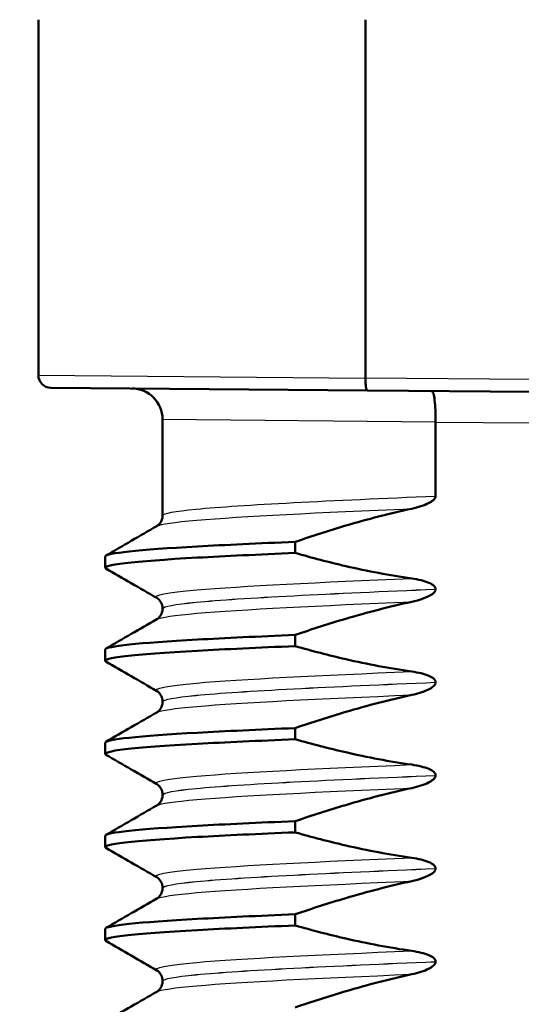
# Model space of a CAD drawing. Header units: millimetres. Extents: x 100 to 2000, y 93 to 2870.
# Tile 6 of 32: x 464 to 472, y 1657 to 1673. Entities that reach past the tile are written whole.
import ezdxf

# ---------------------------------------------------------------- set-up
doc = ezdxf.new("R2010")
doc.units = ezdxf.units.MM
doc.header["$LTSCALE"] = 10
for name, color, linetype, lineweight in [('Dimensions(ISO)', 7, 'Continuous', 25), ('Visible Edges(ISO)', 7, 'Continuous', 50), ('Visible Tangent Edges(ISO)', 7, 'Continuous', 25)]:
    doc.layers.add(name, color=color, linetype=linetype, lineweight=lineweight)
doc.styles.add('Text_3.5mm', font='arial.ttf', dxfattribs={"width": 0.9})
doc.dimstyles.new('KS-STANDARD', dxfattribs={"dimscale": 10, "dimtxt": 3.5, "dimasz": 2.5, "dimexe": 3.175, "dimexo": 0, "dimgap": 0.8, "dimtad": 1, "dimdec": 1, "dimrnd": 1e-08, "dimtxsty": 'Text_3.5mm', "dimcen": 0.09, "dimdle": 10, "dimclrd": 7, "dimclre": 7, "dimclrt": 7, "dimadec": 0, "dimazin": 2, "dimtfac": 0.714286, "dimtdec": 4, "dimtmove": 0, "dimatfit": 3, "dimfxl": 0, "dimtolj": 1, "dimlwd": 25, "dimlwe": 25, "dimarcsym": 0})

# ---------------------------------------------------------------- blocks, each defined once
blk = doc.blocks.new('*D11')
at = {"layer": 'Defpoints', "color": 0, "linetype": 'Continuous'}
for p in [(652.924, 2049.125), (400.524, 1756.844), (652.924, 1545.551)]:
    blk.add_point(p, dxfattribs=at)
at = {"layer": 'Dimensions(ISO)', "color": 7, "linetype": 'Continuous', "lineweight": 25}
for p, q in [((400.524, 1756.844), (400.524, 2080.875)), ((652.924, 1545.551), (652.924, 2080.875)), ((425.524, 2049.125), (627.924, 2049.125))]:
    blk.add_line(p, q, dxfattribs=at)
at = {"layer": 'Dimensions(ISO)', "color": 7, "linetype": 'Continuous'}
for points in [[(425.524, 2053.292), (425.524, 2044.959), (400.524, 2049.125)], [(627.924, 2053.292), (627.924, 2044.959), (652.924, 2049.125)]]:
    blk.add_solid(points, dxfattribs=at)
at = {"layer": 'Dimensions(ISO)', "color": 7, "linetype": 'Continuous', "lineweight": 25, "insert": (491.818, 2074.995), "char_height": 35, "attachment_point": 4, "style": 'Text_3.5mm'}
blk.add_mtext('\\A1;252', dxfattribs=at)

msp = doc.modelspace()

# ---------------------------------------------------------------- linework, layer by layer
at = {"layer": 'Visible Edges(ISO)'}
for p, q in [((464.584, 1673.344), (464.584, 1667.611)), ((469.852, 1673.344), (469.852, 1667.567)), ((469.852, 1667.567), (469.852, 1667.566)), ((469.886, 1667.367), (464.782, 1667.411)), ((469.886, 1667.367), (472.524, 1667.344)), ((466.584, 1666.9), (466.584, 1665.352)), ((470.983, 1666.857), (470.983, 1666.858)), ((470.983, 1665.664), (470.983, 1666.857)), ((468.722, 1664.747), (468.722, 1664.927)), ((465.658, 1664.512), (465.658, 1664.692)), ((470.983, 1664.163), (470.983, 1664.164)), ((466.584, 1663.852), (466.584, 1663.851)), ((468.722, 1663.246), (468.722, 1663.426)), ((465.658, 1663.011), (465.658, 1663.191)), ((470.983, 1662.662), (470.983, 1662.663)), ((466.584, 1662.351), (466.584, 1662.35)), ((468.722, 1661.745), (468.722, 1661.925)), ((465.658, 1661.51), (465.658, 1661.69)), ((470.983, 1661.161), (470.983, 1661.162)), ((466.584, 1660.85), (466.584, 1660.849)), ((468.722, 1660.244), (468.722, 1660.424)), ((465.658, 1660.009), (465.658, 1660.189)), ((470.983, 1659.66), (470.983, 1659.661)), ((466.584, 1659.349), (466.584, 1659.348)), ((468.722, 1658.743), (468.722, 1658.923)), ((465.658, 1658.508), (465.658, 1658.688)), ((470.983, 1658.159), (470.983, 1658.16)), ((466.584, 1657.848), (466.584, 1657.847))]:
    msp.add_line(p, q, dxfattribs=at)
for centre, radius, start, end in [((464.784, 1667.611), 0.2, 180, 269.5), ((466.084, 1666.9), 0.5, 0, 89.5)]:
    msp.add_arc(centre, radius, start, end, dxfattribs=at)
for points, knots in [([(469.886, 1667.367), (469.885, 1667.367), (469.885, 1667.367), (469.88, 1667.367), (469.876, 1667.373), (469.867, 1667.394), (469.863, 1667.409), (469.857, 1667.446), (469.855, 1667.467), (469.852, 1667.515), (469.851, 1667.541), (469.852, 1667.566)], [-0.00014766, -0.00014766, -0.00014766, -0.00014766, 0, 0, 0.00817129, 0.00817129, 0.01605744, 0.01605744, 0.02382977, 0.02382977, 0.03154517, 0.03154517, 0.03154517, 0.03154517]), ([(470.92, 1667.358), (470.921, 1667.358), (470.921, 1667.358), (470.93, 1667.357), (470.938, 1667.343), (470.954, 1667.291), (470.961, 1667.254), (470.972, 1667.161), (470.977, 1667.107), (470.982, 1666.987), (470.983, 1666.923), (470.983, 1666.858)], [-0.07896675, -0.07896675, -0.07896675, -0.07896675, -0.0786466, -0.0786466, -0.0584869, -0.0584869, -0.03885468, -0.03885468, -0.01938505, -0.01938505, 0, 0, 0, 0]), ([(470.597, 1665.461), (470.703, 1665.484), (470.799, 1665.515), (470.895, 1665.563), (470.924, 1665.58), (470.956, 1665.609), (470.966, 1665.619), (470.976, 1665.636), (470.978, 1665.641), (470.981, 1665.65), (470.982, 1665.653), (470.982, 1665.657), (470.983, 1665.659), (470.983, 1665.661), (470.983, 1665.661), (470.983, 1665.662), (470.983, 1665.663), (470.983, 1665.663), (470.983, 1665.664), (470.983, 1665.664)], [-0.03978694, -0.03978694, -0.03978694, -0.03978694, -0.01651478, -0.01651478, -0.0075637, -0.0075637, -0.00358267, -0.00358267, -0.00171374, -0.00171374, -0.00084489, -0.00084489, -0.00042059, -0.00042059, -0.00020999, -0.00020999, -0.00010493, -0.00010493, 0, 0, 0, 0]), ([(468.722, 1664.927), (468.991, 1665.019), (469.262, 1665.107), (469.885, 1665.291), (470.24, 1665.384), (470.597, 1665.461)], [-0.1951068, -0.1951068, -0.1951068, -0.1951068, -0.109617, -0.109617, 0, 0, 0, 0]), ([(466.49, 1665.18), (466.497, 1665.184), (466.508, 1665.191), (466.532, 1665.214), (466.544, 1665.228), (466.57, 1665.271), (466.582, 1665.304), (466.584, 1665.344), (466.584, 1665.348), (466.584, 1665.352)], [0, 0, 0, 0, 0.01675146, 0.01675146, 0.02873921, 0.02873921, 0.0449543, 0.0449543, 0.04675997, 0.04675997, 0.04675997, 0.04675997]), ([(465.661, 1664.692), (465.668, 1664.745), (466.192, 1664.799), (467.147, 1664.852), (467.592, 1664.877), (468.125, 1664.902), (468.722, 1664.927)], [50.2654825, 50.2654825, 50.2654825, 50.2654825, 50.9364829, 50.9364829, 50.9364829, 51.2493161, 51.2493161, 51.2493161, 51.2493161]), ([(465.672, 1664.497), (465.577, 1664.555), (466.106, 1664.614), (467.147, 1664.672), (467.592, 1664.697), (468.125, 1664.722), (468.722, 1664.747)], [50.205291, 50.205291, 50.205291, 50.205291, 50.936483, 50.936483, 50.936483, 51.249316, 51.249316, 51.249316, 51.249316]), ([(470.597, 1664.337), (470.24, 1664.388), (469.886, 1664.455), (469.262, 1664.599), (468.991, 1664.669), (468.722, 1664.747)], [-0.1920259, -0.1920259, -0.1920259, -0.1920259, -0.0840256, -0.0840256, 0, 0, 0, 0]), ([(470.983, 1664.164), (470.983, 1664.169), (470.982, 1664.174), (470.98, 1664.183), (470.978, 1664.188), (470.97, 1664.202), (470.962, 1664.211), (470.931, 1664.24), (470.899, 1664.256), (470.801, 1664.298), (470.704, 1664.322), (470.597, 1664.337)], [-0.05473825, -0.05473825, -0.05473825, -0.05473825, -0.05269081, -0.05269081, -0.05054514, -0.05054514, -0.04561181, -0.04561181, -0.03251755, -0.03251755, 0, 0, 0, 0]), ([(470.597, 1663.96), (470.659, 1663.974), (470.723, 1663.991), (470.837, 1664.033), (470.885, 1664.055), (470.936, 1664.089), (470.952, 1664.102), (470.97, 1664.124), (470.975, 1664.133), (470.981, 1664.149), (470.983, 1664.156), (470.983, 1664.163)], [-0.03714578, -0.03714578, -0.03714578, -0.03714578, -0.02352479, -0.02352479, -0.01076423, -0.01076423, -0.00516478, -0.00516478, -0.00220521, -0.00220521, 0, 0, 0, 0]), ([(466.584, 1663.852), (466.584, 1663.886), (466.575, 1663.92), (466.55, 1663.969), (466.535, 1663.986), (466.51, 1664.011), (466.499, 1664.018), (466.491, 1664.022), (466.49, 1664.023), (466.49, 1664.023)], [0, 0, 0, 0, 0.01563679, 0.01563679, 0.02960477, 0.02960477, 0.04518607, 0.04518607, 0.04675566, 0.04675566, 0.04675566, 0.04675566]), ([(466.49, 1663.679), (466.497, 1663.683), (466.508, 1663.69), (466.532, 1663.713), (466.544, 1663.727), (466.57, 1663.77), (466.582, 1663.803), (466.584, 1663.843), (466.584, 1663.847), (466.584, 1663.851)], [0, 0, 0, 0, 0.01675146, 0.01675146, 0.02873921, 0.02873921, 0.0449543, 0.0449543, 0.04675997, 0.04675997, 0.04675997, 0.04675997]), ([(468.722, 1663.426), (468.991, 1663.518), (469.262, 1663.606), (469.885, 1663.79), (470.24, 1663.883), (470.597, 1663.96)], [-0.1951068, -0.1951068, -0.1951068, -0.1951068, -0.109617, -0.109617, 0, 0, 0, 0]), ([(465.661, 1663.191), (465.668, 1663.244), (466.192, 1663.298), (467.147, 1663.351), (467.592, 1663.376), (468.125, 1663.401), (468.722, 1663.426)], [43.9822972, 43.9822972, 43.9822972, 43.9822972, 44.6532976, 44.6532976, 44.6532976, 44.9661308, 44.9661308, 44.9661308, 44.9661308]), ([(465.672, 1662.996), (465.577, 1663.054), (466.106, 1663.113), (467.147, 1663.171), (467.592, 1663.196), (468.125, 1663.221), (468.722, 1663.246)], [43.922106, 43.922106, 43.922106, 43.922106, 44.653298, 44.653298, 44.653298, 44.966131, 44.966131, 44.966131, 44.966131]), ([(470.597, 1662.836), (470.24, 1662.887), (469.886, 1662.954), (469.262, 1663.098), (468.991, 1663.168), (468.722, 1663.246)], [-0.1920259, -0.1920259, -0.1920259, -0.1920259, -0.0840256, -0.0840256, 0, 0, 0, 0]), ([(470.983, 1662.663), (470.983, 1662.668), (470.982, 1662.673), (470.98, 1662.682), (470.978, 1662.687), (470.97, 1662.701), (470.962, 1662.71), (470.931, 1662.739), (470.899, 1662.755), (470.801, 1662.797), (470.704, 1662.821), (470.597, 1662.836)], [-0.05473825, -0.05473825, -0.05473825, -0.05473825, -0.05269081, -0.05269081, -0.05054514, -0.05054514, -0.04561181, -0.04561181, -0.03251755, -0.03251755, 0, 0, 0, 0]), ([(470.597, 1662.459), (470.703, 1662.482), (470.799, 1662.513), (470.895, 1662.561), (470.924, 1662.578), (470.956, 1662.607), (470.966, 1662.617), (470.976, 1662.634), (470.978, 1662.639), (470.981, 1662.648), (470.982, 1662.651), (470.982, 1662.655), (470.983, 1662.657), (470.983, 1662.659), (470.983, 1662.659), (470.983, 1662.66), (470.983, 1662.661), (470.983, 1662.661), (470.983, 1662.662), (470.983, 1662.662)], [-0.03978694, -0.03978694, -0.03978694, -0.03978694, -0.01651478, -0.01651478, -0.0075637, -0.0075637, -0.00358267, -0.00358267, -0.00171374, -0.00171374, -0.00084489, -0.00084489, -0.00042059, -0.00042059, -0.00020999, -0.00020999, -0.00010493, -0.00010493, 0, 0, 0, 0]), ([(466.584, 1662.351), (466.584, 1662.385), (466.575, 1662.419), (466.55, 1662.468), (466.535, 1662.485), (466.51, 1662.51), (466.499, 1662.517), (466.491, 1662.521), (466.49, 1662.522), (466.49, 1662.522)], [0, 0, 0, 0, 0.01563679, 0.01563679, 0.02960477, 0.02960477, 0.04518607, 0.04518607, 0.04675566, 0.04675566, 0.04675566, 0.04675566]), ([(468.722, 1661.925), (468.991, 1662.017), (469.262, 1662.105), (469.885, 1662.289), (470.24, 1662.382), (470.597, 1662.459)], [-0.1951068, -0.1951068, -0.1951068, -0.1951068, -0.109617, -0.109617, 0, 0, 0, 0]), ([(466.49, 1662.178), (466.497, 1662.182), (466.508, 1662.189), (466.532, 1662.212), (466.544, 1662.226), (466.57, 1662.269), (466.582, 1662.302), (466.584, 1662.342), (466.584, 1662.346), (466.584, 1662.35)], [0, 0, 0, 0, 0.01675146, 0.01675146, 0.02873921, 0.02873921, 0.0449543, 0.0449543, 0.04675997, 0.04675997, 0.04675997, 0.04675997]), ([(465.661, 1661.69), (465.668, 1661.743), (466.192, 1661.797), (467.147, 1661.85), (467.592, 1661.875), (468.125, 1661.9), (468.722, 1661.925)], [37.6991118, 37.6991118, 37.6991118, 37.6991118, 38.3701123, 38.3701123, 38.3701123, 38.6829455, 38.6829455, 38.6829455, 38.6829455]), ([(465.672, 1661.495), (465.577, 1661.553), (466.106, 1661.612), (467.147, 1661.67), (467.592, 1661.695), (468.125, 1661.72), (468.722, 1661.745)], [37.638921, 37.638921, 37.638921, 37.638921, 38.370112, 38.370112, 38.370112, 38.682946, 38.682946, 38.682946, 38.682946]), ([(470.597, 1661.335), (470.24, 1661.386), (469.886, 1661.453), (469.262, 1661.597), (468.991, 1661.667), (468.722, 1661.745)], [-0.1920259, -0.1920259, -0.1920259, -0.1920259, -0.0840256, -0.0840256, 0, 0, 0, 0]), ([(470.983, 1661.162), (470.983, 1661.167), (470.982, 1661.172), (470.98, 1661.181), (470.978, 1661.186), (470.97, 1661.2), (470.962, 1661.209), (470.931, 1661.238), (470.899, 1661.254), (470.801, 1661.296), (470.704, 1661.32), (470.597, 1661.335)], [-0.05473825, -0.05473825, -0.05473825, -0.05473825, -0.05269081, -0.05269081, -0.05054514, -0.05054514, -0.04561181, -0.04561181, -0.03251755, -0.03251755, 0, 0, 0, 0]), ([(470.597, 1660.958), (470.703, 1660.981), (470.799, 1661.012), (470.895, 1661.06), (470.924, 1661.077), (470.956, 1661.106), (470.966, 1661.116), (470.976, 1661.133), (470.978, 1661.138), (470.981, 1661.147), (470.982, 1661.15), (470.982, 1661.154), (470.983, 1661.156), (470.983, 1661.158), (470.983, 1661.158), (470.983, 1661.159), (470.983, 1661.16), (470.983, 1661.16), (470.983, 1661.161), (470.983, 1661.161)], [-0.03978694, -0.03978694, -0.03978694, -0.03978694, -0.01651478, -0.01651478, -0.0075637, -0.0075637, -0.00358267, -0.00358267, -0.00171374, -0.00171374, -0.00084489, -0.00084489, -0.00042059, -0.00042059, -0.00020999, -0.00020999, -0.00010493, -0.00010493, 0, 0, 0, 0]), ([(466.584, 1660.85), (466.584, 1660.884), (466.575, 1660.918), (466.55, 1660.967), (466.535, 1660.984), (466.51, 1661.009), (466.499, 1661.016), (466.491, 1661.02), (466.49, 1661.021), (466.49, 1661.021)], [0, 0, 0, 0, 0.01563679, 0.01563679, 0.02960477, 0.02960477, 0.04518607, 0.04518607, 0.04675566, 0.04675566, 0.04675566, 0.04675566]), ([(466.49, 1660.677), (466.497, 1660.681), (466.508, 1660.688), (466.532, 1660.711), (466.544, 1660.725), (466.57, 1660.768), (466.582, 1660.801), (466.584, 1660.841), (466.584, 1660.845), (466.584, 1660.849)], [0, 0, 0, 0, 0.01675146, 0.01675146, 0.02873921, 0.02873921, 0.0449543, 0.0449543, 0.04675997, 0.04675997, 0.04675997, 0.04675997]), ([(468.722, 1660.424), (468.991, 1660.516), (469.262, 1660.604), (469.885, 1660.788), (470.24, 1660.881), (470.597, 1660.958)], [-0.1951068, -0.1951068, -0.1951068, -0.1951068, -0.109617, -0.109617, 0, 0, 0, 0]), ([(465.661, 1660.189), (465.668, 1660.242), (466.192, 1660.296), (467.147, 1660.349), (467.592, 1660.374), (468.125, 1660.399), (468.722, 1660.424)], [31.4159265, 31.4159265, 31.4159265, 31.4159265, 32.086927, 32.086927, 32.086927, 32.3997602, 32.3997602, 32.3997602, 32.3997602]), ([(465.672, 1659.994), (465.577, 1660.052), (466.106, 1660.111), (467.147, 1660.169), (467.592, 1660.194), (468.125, 1660.219), (468.722, 1660.244)], [31.355735, 31.355735, 31.355735, 31.355735, 32.086927, 32.086927, 32.086927, 32.39976, 32.39976, 32.39976, 32.39976]), ([(470.597, 1659.834), (470.24, 1659.885), (469.886, 1659.952), (469.262, 1660.096), (468.991, 1660.166), (468.722, 1660.244)], [-0.1920259, -0.1920259, -0.1920259, -0.1920259, -0.0840256, -0.0840256, 0, 0, 0, 0]), ([(470.983, 1659.661), (470.983, 1659.666), (470.982, 1659.671), (470.98, 1659.68), (470.978, 1659.685), (470.97, 1659.699), (470.962, 1659.708), (470.931, 1659.737), (470.899, 1659.753), (470.801, 1659.795), (470.704, 1659.819), (470.597, 1659.834)], [-0.05473825, -0.05473825, -0.05473825, -0.05473825, -0.05269081, -0.05269081, -0.05054514, -0.05054514, -0.04561181, -0.04561181, -0.03251755, -0.03251755, 0, 0, 0, 0]), ([(470.597, 1659.457), (470.659, 1659.471), (470.723, 1659.488), (470.837, 1659.53), (470.885, 1659.552), (470.936, 1659.586), (470.952, 1659.599), (470.97, 1659.621), (470.975, 1659.63), (470.981, 1659.646), (470.983, 1659.653), (470.983, 1659.66)], [-0.03714578, -0.03714578, -0.03714578, -0.03714578, -0.02352479, -0.02352479, -0.01076423, -0.01076423, -0.00516478, -0.00516478, -0.00220521, -0.00220521, 0, 0, 0, 0]), ([(466.584, 1659.349), (466.584, 1659.383), (466.575, 1659.417), (466.55, 1659.466), (466.535, 1659.483), (466.51, 1659.508), (466.499, 1659.515), (466.491, 1659.519), (466.49, 1659.52), (466.49, 1659.52)], [0, 0, 0, 0, 0.01563679, 0.01563679, 0.02960477, 0.02960477, 0.04518607, 0.04518607, 0.04675566, 0.04675566, 0.04675566, 0.04675566]), ([(468.722, 1658.923), (468.991, 1659.015), (469.262, 1659.103), (469.885, 1659.287), (470.24, 1659.38), (470.597, 1659.457)], [-0.1951068, -0.1951068, -0.1951068, -0.1951068, -0.109617, -0.109617, 0, 0, 0, 0]), ([(466.49, 1659.176), (466.497, 1659.18), (466.508, 1659.187), (466.532, 1659.21), (466.544, 1659.224), (466.57, 1659.267), (466.582, 1659.3), (466.584, 1659.34), (466.584, 1659.344), (466.584, 1659.348)], [0, 0, 0, 0, 0.01675146, 0.01675146, 0.02873921, 0.02873921, 0.0449543, 0.0449543, 0.04675997, 0.04675997, 0.04675997, 0.04675997]), ([(465.661, 1658.688), (465.668, 1658.741), (466.192, 1658.795), (467.147, 1658.848), (467.592, 1658.873), (468.125, 1658.898), (468.722, 1658.923)], [25.1327412, 25.1327412, 25.1327412, 25.1327412, 25.8037417, 25.8037417, 25.8037417, 26.1165749, 26.1165749, 26.1165749, 26.1165749]), ([(465.672, 1658.493), (465.577, 1658.551), (466.106, 1658.61), (467.147, 1658.668), (467.592, 1658.693), (468.125, 1658.718), (468.722, 1658.743)], [25.07255, 25.07255, 25.07255, 25.07255, 25.803742, 25.803742, 25.803742, 26.116575, 26.116575, 26.116575, 26.116575]), ([(470.597, 1658.333), (470.24, 1658.384), (469.886, 1658.451), (469.262, 1658.595), (468.991, 1658.665), (468.722, 1658.743)], [-0.1920259, -0.1920259, -0.1920259, -0.1920259, -0.0840256, -0.0840256, 0, 0, 0, 0]), ([(470.983, 1658.16), (470.983, 1658.165), (470.982, 1658.17), (470.98, 1658.179), (470.978, 1658.184), (470.97, 1658.198), (470.962, 1658.207), (470.931, 1658.236), (470.899, 1658.252), (470.801, 1658.294), (470.704, 1658.318), (470.597, 1658.333)], [-0.05473825, -0.05473825, -0.05473825, -0.05473825, -0.05269081, -0.05269081, -0.05054514, -0.05054514, -0.04561181, -0.04561181, -0.03251755, -0.03251755, 0, 0, 0, 0]), ([(470.597, 1657.956), (470.703, 1657.979), (470.799, 1658.01), (470.895, 1658.058), (470.924, 1658.075), (470.956, 1658.104), (470.966, 1658.114), (470.976, 1658.131), (470.978, 1658.136), (470.981, 1658.145), (470.982, 1658.148), (470.982, 1658.152), (470.983, 1658.154), (470.983, 1658.156), (470.983, 1658.156), (470.983, 1658.157), (470.983, 1658.158), (470.983, 1658.158), (470.983, 1658.159), (470.983, 1658.159)], [-0.03978694, -0.03978694, -0.03978694, -0.03978694, -0.01651478, -0.01651478, -0.0075637, -0.0075637, -0.00358267, -0.00358267, -0.00171374, -0.00171374, -0.00084489, -0.00084489, -0.00042059, -0.00042059, -0.00020999, -0.00020999, -0.00010493, -0.00010493, 0, 0, 0, 0]), ([(466.584, 1657.848), (466.584, 1657.882), (466.575, 1657.916), (466.55, 1657.965), (466.535, 1657.982), (466.51, 1658.007), (466.499, 1658.014), (466.491, 1658.018), (466.49, 1658.019), (466.49, 1658.019)], [0, 0, 0, 0, 0.01563679, 0.01563679, 0.02960477, 0.02960477, 0.04518607, 0.04518607, 0.04675566, 0.04675566, 0.04675566, 0.04675566]), ([(466.49, 1657.675), (466.497, 1657.679), (466.508, 1657.686), (466.532, 1657.709), (466.544, 1657.723), (466.57, 1657.766), (466.582, 1657.799), (466.584, 1657.839), (466.584, 1657.843), (466.584, 1657.847)], [0, 0, 0, 0, 0.01675146, 0.01675146, 0.02873921, 0.02873921, 0.0449543, 0.0449543, 0.04675997, 0.04675997, 0.04675997, 0.04675997]), ([(468.722, 1657.422), (468.991, 1657.514), (469.262, 1657.602), (469.885, 1657.786), (470.24, 1657.879), (470.597, 1657.956)], [-0.1951068, -0.1951068, -0.1951068, -0.1951068, -0.109617, -0.109617, 0, 0, 0, 0])]:
    msp.add_open_spline(points, degree=3, knots=knots, dxfattribs=at)
for points in [[(465.671, 1664.706), (465.944, 1664.864), (466.217, 1665.022), (466.49, 1665.18)], [(466.49, 1664.023), (466.217, 1664.181), (465.944, 1664.339), (465.671, 1664.497)], [(465.671, 1663.205), (465.944, 1663.363), (466.217, 1663.521), (466.49, 1663.679)], [(466.49, 1662.522), (466.217, 1662.68), (465.944, 1662.838), (465.671, 1662.996)], [(465.671, 1661.704), (465.944, 1661.862), (466.217, 1662.02), (466.49, 1662.178)], [(466.49, 1661.021), (466.217, 1661.179), (465.944, 1661.337), (465.671, 1661.495)], [(465.671, 1660.203), (465.944, 1660.361), (466.217, 1660.519), (466.49, 1660.677)], [(466.49, 1659.52), (466.217, 1659.678), (465.944, 1659.836), (465.671, 1659.994)], [(465.671, 1658.702), (465.944, 1658.86), (466.217, 1659.018), (466.49, 1659.176)], [(466.49, 1658.019), (466.217, 1658.177), (465.944, 1658.335), (465.671, 1658.493)], [(465.671, 1657.201), (465.944, 1657.359), (466.217, 1657.517), (466.49, 1657.675)]]:
    msp.add_open_spline(points, degree=3, dxfattribs=at)
at = {"layer": 'Visible Tangent Edges(ISO)'}
for p, q in [((464.584, 1667.611), (469.852, 1667.566)), ((472.524, 1667.544), (469.852, 1667.567)), ((470.983, 1666.858), (466.584, 1666.9)), ((470.983, 1666.857), (472.524, 1666.844))]:
    msp.add_line(p, q, dxfattribs=at)
for points, knots in [([(466.593, 1665.352), (466.593, 1665.386), (466.77, 1665.42), (467.126, 1665.454), (467.852, 1665.524), (469.304, 1665.594), (470.983, 1665.664)], [50.265482, 50.265482, 50.265482, 50.265482, 50.696014, 50.696014, 50.696014, 51.573797, 51.573797, 51.573797, 51.573797]), ([(466.498, 1665.18), (466.553, 1665.212), (466.767, 1665.244), (467.138, 1665.276), (467.848, 1665.338), (469.117, 1665.4), (470.597, 1665.461)], [50.333785, 50.333785, 50.333785, 50.333785, 50.737778, 50.737778, 50.737778, 51.51196, 51.51196, 51.51196, 51.51196]), ([(466.497, 1664.023), (466.426, 1664.066), (466.642, 1664.109), (467.138, 1664.152), (467.848, 1664.214), (469.117, 1664.276), (470.597, 1664.337)], [50.19718, 50.19718, 50.19718, 50.19718, 50.737778, 50.737778, 50.737778, 51.51196, 51.51196, 51.51196, 51.51196]), ([(466.593, 1663.852), (466.593, 1663.886), (466.77, 1663.92), (467.126, 1663.954), (467.852, 1664.024), (469.304, 1664.094), (470.983, 1664.164)], [50.265482, 50.265482, 50.265482, 50.265482, 50.696014, 50.696014, 50.696014, 51.573797, 51.573797, 51.573797, 51.573797]), ([(466.593, 1663.851), (466.593, 1663.885), (466.77, 1663.919), (467.126, 1663.953), (467.852, 1664.023), (469.304, 1664.093), (470.983, 1664.163)], [43.982297, 43.982297, 43.982297, 43.982297, 44.412828, 44.412828, 44.412828, 45.290612, 45.290612, 45.290612, 45.290612]), ([(466.498, 1663.679), (466.553, 1663.711), (466.767, 1663.743), (467.138, 1663.775), (467.848, 1663.837), (469.117, 1663.899), (470.597, 1663.96)], [44.0506, 44.0506, 44.0506, 44.0506, 44.454593, 44.454593, 44.454593, 45.228775, 45.228775, 45.228775, 45.228775]), ([(466.497, 1662.522), (466.426, 1662.565), (466.642, 1662.608), (467.138, 1662.651), (467.848, 1662.713), (469.117, 1662.775), (470.597, 1662.836)], [43.913994, 43.913994, 43.913994, 43.913994, 44.454593, 44.454593, 44.454593, 45.228775, 45.228775, 45.228775, 45.228775]), ([(466.593, 1662.351), (466.593, 1662.385), (466.77, 1662.419), (467.126, 1662.453), (467.852, 1662.523), (469.304, 1662.593), (470.983, 1662.663)], [43.982297, 43.982297, 43.982297, 43.982297, 44.412828, 44.412828, 44.412828, 45.290612, 45.290612, 45.290612, 45.290612]), ([(466.593, 1662.35), (466.593, 1662.384), (466.77, 1662.418), (467.126, 1662.452), (467.852, 1662.522), (469.304, 1662.592), (470.983, 1662.662)], [37.699112, 37.699112, 37.699112, 37.699112, 38.129643, 38.129643, 38.129643, 39.007427, 39.007427, 39.007427, 39.007427]), ([(466.498, 1662.178), (466.553, 1662.21), (466.767, 1662.242), (467.138, 1662.274), (467.848, 1662.336), (469.117, 1662.398), (470.597, 1662.459)], [37.767415, 37.767415, 37.767415, 37.767415, 38.171407, 38.171407, 38.171407, 38.945589, 38.945589, 38.945589, 38.945589]), ([(466.497, 1661.021), (466.426, 1661.064), (466.642, 1661.107), (467.138, 1661.15), (467.848, 1661.212), (469.117, 1661.274), (470.597, 1661.335)], [37.630809, 37.630809, 37.630809, 37.630809, 38.171407, 38.171407, 38.171407, 38.945589, 38.945589, 38.945589, 38.945589]), ([(466.593, 1660.85), (466.593, 1660.884), (466.77, 1660.918), (467.126, 1660.952), (467.852, 1661.022), (469.304, 1661.092), (470.983, 1661.162)], [37.699112, 37.699112, 37.699112, 37.699112, 38.129643, 38.129643, 38.129643, 39.007427, 39.007427, 39.007427, 39.007427]), ([(466.593, 1660.849), (466.593, 1660.883), (466.77, 1660.917), (467.126, 1660.951), (467.852, 1661.021), (469.304, 1661.091), (470.983, 1661.161)], [31.415927, 31.415927, 31.415927, 31.415927, 31.846458, 31.846458, 31.846458, 32.724241, 32.724241, 32.724241, 32.724241]), ([(466.498, 1660.677), (466.553, 1660.709), (466.767, 1660.741), (467.138, 1660.773), (467.848, 1660.835), (469.117, 1660.897), (470.597, 1660.958)], [31.484229, 31.484229, 31.484229, 31.484229, 31.888222, 31.888222, 31.888222, 32.662404, 32.662404, 32.662404, 32.662404]), ([(466.497, 1659.52), (466.426, 1659.563), (466.642, 1659.606), (467.138, 1659.649), (467.848, 1659.711), (469.117, 1659.773), (470.597, 1659.834)], [31.347624, 31.347624, 31.347624, 31.347624, 31.888222, 31.888222, 31.888222, 32.662404, 32.662404, 32.662404, 32.662404]), ([(466.593, 1659.349), (466.593, 1659.383), (466.77, 1659.417), (467.126, 1659.451), (467.852, 1659.521), (469.304, 1659.591), (470.983, 1659.661)], [31.415927, 31.415927, 31.415927, 31.415927, 31.846458, 31.846458, 31.846458, 32.724241, 32.724241, 32.724241, 32.724241]), ([(466.593, 1659.348), (466.593, 1659.382), (466.77, 1659.416), (467.126, 1659.45), (467.852, 1659.52), (469.304, 1659.59), (470.983, 1659.66)], [25.132741, 25.132741, 25.132741, 25.132741, 25.563272, 25.563272, 25.563272, 26.441056, 26.441056, 26.441056, 26.441056]), ([(466.498, 1659.176), (466.553, 1659.208), (466.767, 1659.24), (467.138, 1659.272), (467.848, 1659.334), (469.117, 1659.396), (470.597, 1659.457)], [25.201044, 25.201044, 25.201044, 25.201044, 25.605037, 25.605037, 25.605037, 26.379219, 26.379219, 26.379219, 26.379219]), ([(466.497, 1658.019), (466.426, 1658.062), (466.642, 1658.105), (467.138, 1658.148), (467.848, 1658.21), (469.117, 1658.272), (470.597, 1658.333)], [25.064439, 25.064439, 25.064439, 25.064439, 25.605037, 25.605037, 25.605037, 26.379219, 26.379219, 26.379219, 26.379219]), ([(466.593, 1657.848), (466.593, 1657.882), (466.77, 1657.916), (467.126, 1657.95), (467.852, 1658.02), (469.304, 1658.09), (470.983, 1658.16)], [25.132741, 25.132741, 25.132741, 25.132741, 25.563272, 25.563272, 25.563272, 26.441056, 26.441056, 26.441056, 26.441056]), ([(466.593, 1657.847), (466.593, 1657.881), (466.77, 1657.915), (467.126, 1657.949), (467.852, 1658.019), (469.304, 1658.089), (470.983, 1658.159)], [18.849556, 18.849556, 18.849556, 18.849556, 19.280087, 19.280087, 19.280087, 20.157871, 20.157871, 20.157871, 20.157871]), ([(466.498, 1657.675), (466.553, 1657.707), (466.767, 1657.739), (467.138, 1657.771), (467.848, 1657.833), (469.117, 1657.895), (470.597, 1657.956)], [18.917859, 18.917859, 18.917859, 18.917859, 19.321851, 19.321851, 19.321851, 20.096033, 20.096033, 20.096033, 20.096033])]:
    msp.add_open_spline(points, degree=3, knots=knots, dxfattribs=at)

# ---------------------------------------------------------------- dimensions: what is measured, and where the dimension line sits
at = {"layer": 'Dimensions(ISO)', "color": 7, "linetype": 'Continuous', "lineweight": 25}
dim = msp.add_linear_dim(base=(652.924, 2049.125), p1=(400.524, 1756.844), p2=(652.924, 1545.551), angle=180, dimstyle='KS-STANDARD', override={"dimgap": 0.8, "dimdec": 0, "dimtol": 0, "dimlim": 0, "dimtp": 0, "dimtm": 0, "dimtdec": 4, "dimtofl": 0, "dimatfit": 1}, dxfattribs=at)
dim.commit()
dim.dimension.update_dxf_attribs({"geometry": '*D11', "text_midpoint": (526.724, 2049.125), "dimtype": 160})

doc.saveas('drawing.dxf')
